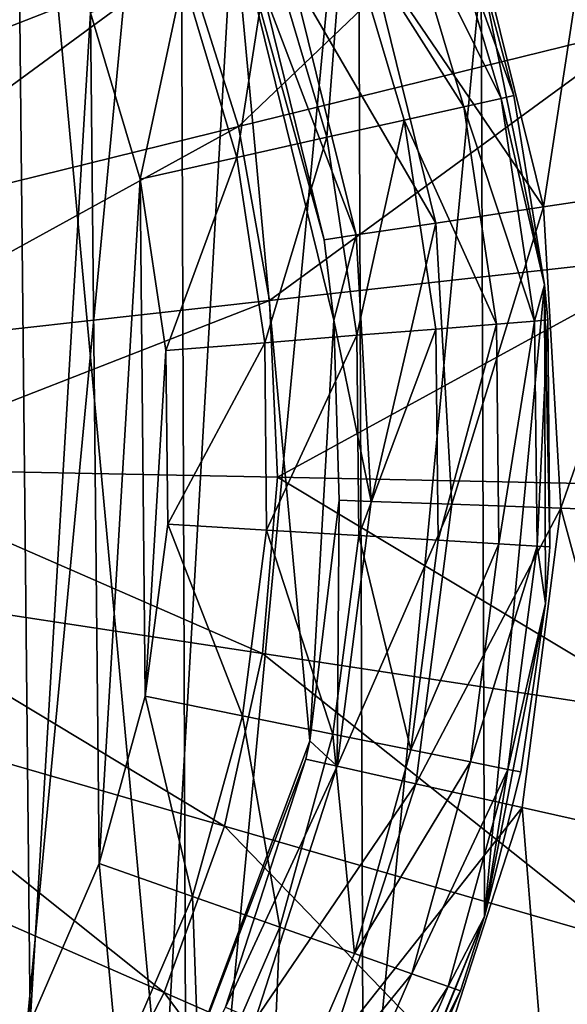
# Model space of a CAD drawing. Header units: millimetres. Extents: x 64 to 3333, y 103 to 3347.
# Tile 194 of 256: x 3093.48 to 3100.63, y 855.91 to 868.77. Entities that reach past the tile are written whole.
import ezdxf

# ---------------------------------------------------------------- set-up
doc = ezdxf.new("R2010")
doc.units = ezdxf.units.MM
doc.header["$LTSCALE"] = 25.4
doc.layers.get('0').update_dxf_attribs({"true_color": 0xff5454})

# ---------------------------------------------------------------- blocks, each defined once
blk = doc.blocks.new('SPIDER-6785-9743.STL')
at = {"color": 0}
mesh = blk.add_polyface(dxfattribs=at)
corners = [(3058.837, 869.241, 114.71), (3058.054, 860.987, 114.71), (3058.039, 865.152, 114.71), (3058.882, 856.904, 114.71), (3060.417, 873.096, 114.71), (3060.49, 853.061, 114.71), (3062.718, 876.568, 114.71), (3062.818, 849.606, 114.71), (3065.653, 879.524, 114.71), (3065.774, 846.671, 114.71), (3069.108, 881.851, 114.71), (3069.246, 844.37, 114.71), (3072.951, 883.46, 114.71), (3073.101, 842.79, 114.71), (3077.033, 884.287, 114.71), (3077.189, 841.992, 114.71), (3081.199, 884.303, 114.71), (3081.355, 842.008, 114.71), (3085.288, 883.505, 114.71), (3085.438, 842.835, 114.71), (3089.142, 881.925, 114.71), (3089.281, 844.444, 114.71), (3092.615, 879.624, 114.71), (3092.736, 846.771, 114.71), (3095.571, 876.689, 114.71), (3095.67, 849.727, 114.71), (3097.898, 873.234, 114.71), (3097.972, 853.199, 114.71), (3099.506, 869.391, 114.71), (3099.552, 857.054, 114.71), (3100.334, 865.308, 114.71), (3100.349, 861.143, 114.71)]
mesh.append_faces([[corners[k] for k in face] for face in [(0, 1, 2), (29, 30, 31)]], dxfattribs={"vtx0": -1, "color": 0})
mesh.append_faces([[corners[k] for k in face] for face in [(1, 0, 3), (3, 4, 5), (5, 6, 7), (7, 8, 9), (9, 10, 11), (11, 12, 13), (13, 14, 15), (15, 16, 17), (17, 18, 19), (19, 20, 21), (21, 22, 23), (23, 24, 25), (25, 26, 27), (27, 28, 29)]], dxfattribs={"vtx0": -1, "vtx1": -1, "color": 0})
mesh.append_faces([[corners[k] for k in face] for face in [(3, 0, 4), (5, 4, 6), (7, 6, 8), (9, 8, 10), (11, 10, 12), (13, 12, 14), (15, 14, 16), (17, 16, 18), (19, 18, 20), (21, 20, 22), (23, 22, 24), (25, 24, 26), (27, 26, 28), (29, 28, 30)]], dxfattribs={"vtx0": -1, "vtx2": -1, "color": 0})
at = {"color": 7, "true_color": 0xffffff}
mesh = blk.add_polyface(dxfattribs=at)
corners = [(3061.261, 858.727, 124.919), (3061.887, 869.597, 124.919), (3060.755, 864.209, 124.919), (3063.361, 853.638, 124.919), (3064.557, 874.412, 124.919), (3066.867, 849.393, 124.919), (3068.528, 878.226, 124.919), (3071.469, 846.371, 124.919), (3073.446, 880.7, 124.919), (3076.757, 844.839, 124.919), (3078.875, 881.614, 124.919), (3082.262, 844.934, 124.919), (3084.333, 880.888, 124.919), (3087.494, 846.648, 124.919), (3089.333, 878.585, 124.919), (3091.989, 849.827, 124.919), (3093.433, 874.911, 124.919), (3095.346, 854.19, 124.919), (3096.268, 870.191, 124.919), (3097.269, 859.349, 124.919), (3097.586, 864.846, 124.919)]
mesh.append_faces([[corners[k] for k in face] for face in [(0, 1, 2), (18, 19, 20)]], dxfattribs={"vtx0": -1, "color": 7})
mesh.append_faces([[corners[k] for k in face] for face in [(1, 3, 4), (4, 5, 6), (6, 7, 8), (8, 9, 10), (10, 11, 12), (12, 13, 14), (14, 15, 16), (16, 17, 18)]], dxfattribs={"vtx0": -1, "vtx1": -1, "color": 7})
mesh.append_faces([[corners[k] for k in face] for face in [(1, 0, 3), (4, 3, 5), (6, 5, 7), (8, 7, 9), (10, 9, 11), (12, 11, 13), (14, 13, 15), (16, 15, 17), (18, 17, 19)]], dxfattribs={"vtx0": -1, "vtx2": -1, "color": 7})
at = {"color": 0}
mesh = blk.add_polyface(dxfattribs=at)
corners = [(3063.126, 860.721, 179.71), (3063.08, 865.244, 179.71), (3062.945, 862.981, 179.71), (3063.529, 867.467, 179.71), (3063.62, 858.509, 179.71), (3064.282, 869.605, 179.71), (3064.417, 856.386, 179.71), (3065.326, 871.617, 179.71), (3065.502, 854.396, 179.71), (3066.64, 873.465, 179.71), (3066.854, 852.575, 179.71), (3068.198, 875.112, 179.71), (3068.445, 850.961, 179.71), (3069.97, 876.526, 179.71), (3070.246, 849.583, 179.71), (3071.922, 877.679, 179.71), (3072.22, 848.47, 179.71), (3074.015, 878.55, 179.71), (3074.331, 847.642, 179.71), (3076.209, 879.121, 179.71), (3076.536, 847.116, 179.71), (3078.461, 879.381, 179.71), (3078.793, 846.902, 179.71), (3080.728, 879.325, 179.71), (3081.058, 847.005, 179.71), (3082.964, 878.954, 179.71), (3083.287, 847.421, 179.71), (3085.127, 878.276, 179.71), (3085.436, 848.144, 179.71), (3087.175, 877.303, 179.71), (3087.463, 849.158, 179.71), (3089.067, 876.054, 179.71), (3089.329, 850.445, 179.71), (3090.767, 874.555, 179.71), (3090.999, 851.979, 179.71), (3092.242, 872.833, 179.71), (3092.438, 853.731, 179.71), (3093.463, 870.923, 179.71), (3093.619, 855.666, 179.71), (3094.407, 868.861, 179.71), (3094.52, 857.746, 179.71), (3095.054, 866.688, 179.71), (3095.123, 859.932, 179.71), (3095.392, 864.447, 179.71), (3095.416, 862.18, 179.71)]
mesh.append_faces([[corners[k] for k in face] for face in [(0, 1, 2), (43, 42, 44)]], dxfattribs={"vtx0": -1, "color": 0})
mesh.append_faces([[corners[k] for k in face] for face in [(1, 0, 3), (3, 4, 5), (5, 6, 7), (7, 8, 9), (9, 10, 11), (11, 12, 13), (13, 14, 15), (15, 16, 17), (17, 18, 19), (19, 20, 21), (21, 22, 23), (23, 24, 25), (25, 26, 27), (27, 28, 29), (29, 30, 31), (31, 32, 33), (33, 34, 35), (35, 36, 37), (37, 38, 39), (39, 40, 41), (41, 42, 43)]], dxfattribs={"vtx0": -1, "vtx1": -1, "color": 0})
mesh.append_faces([[corners[k] for k in face] for face in [(3, 0, 4), (5, 4, 6), (7, 6, 8), (9, 8, 10), (11, 10, 12), (13, 12, 14), (15, 14, 16), (17, 16, 18), (19, 18, 20), (21, 20, 22), (23, 22, 24), (25, 24, 26), (27, 26, 28), (29, 28, 30), (31, 30, 32), (33, 32, 34), (35, 34, 36), (37, 36, 38), (39, 38, 40), (41, 40, 42)]], dxfattribs={"vtx0": -1, "vtx2": -1, "color": 0})
at = {"color": 7, "true_color": 0xffffff}
mesh = blk.add_polyface(dxfattribs=at)
corners = [(3094.662, 871.667, 17.288), (3090.306, 867.49, 15.426), (3089.644, 868.903, 15.426), (3095.642, 869.576, 17.288)]
mesh.append_faces([[corners[k] for k in face] for face in [(0, 1, 2), (1, 0, 3)]], dxfattribs={"vtx0": -1, "color": 7})
mesh = blk.add_polyface(dxfattribs=at)
corners = [(3100.718, 871.56, 19.854), (3096.34, 867.374, 17.288), (3095.642, 869.576, 17.288), (3101.632, 868.678, 19.854)]
mesh.append_faces([[corners[k] for k in face] for face in [(0, 1, 2), (1, 0, 3)]], dxfattribs={"vtx0": -1, "color": 7})
mesh = blk.add_polyface(dxfattribs=at)
corners = [(3100.322, 866.325, 105.177), (3100.993, 870.713, 103.919), (3099.378, 870.153, 105.177), (3102.012, 866.579, 103.919)]
mesh.append_faces([[corners[k] for k in face] for face in [(0, 1, 2), (1, 0, 3)]], dxfattribs={"vtx0": -1, "color": 7})
at = {"color": 0}
mesh = blk.add_polyface(dxfattribs=at)
corners = [(3099.767, 867.741, 176.004), (3098.46, 870.384, 177.21), (3099.28, 867.632, 177.21), (3098.928, 870.559, 176.004)]
mesh.append_faces([[corners[k] for k in face] for face in [(0, 1, 2), (1, 0, 3)]], dxfattribs={"vtx0": -1, "color": 0})
mesh = blk.add_polyface(dxfattribs=at)
corners = [(3098.928, 870.559, 176.004), (3099.767, 867.741, 176.004), (3099.934, 867.778, 174.71)]
mesh.append_faces([[corners[k] for k in face] for face in [(0, 1, 2)]], dxfattribs={"color": 0})
mesh = blk.add_polyface(dxfattribs=at)
corners = [(3098.928, 870.559, 176.004), (3099.934, 867.778, 174.71), (3099.506, 869.391, 174.71)]
mesh.append_faces([[corners[k] for k in face] for face in [(0, 1, 2)]], dxfattribs={"color": 0})
mesh = blk.add_polyface(dxfattribs=at)
corners = [(3099.28, 867.632, 177.21), (3097.716, 870.104, 178.246), (3098.504, 867.459, 178.246), (3098.46, 870.384, 177.21)]
mesh.append_faces([[corners[k] for k in face] for face in [(0, 1, 2), (1, 0, 3)]], dxfattribs={"vtx0": -1, "color": 0})
at = {"color": 7, "true_color": 0xffffff}
mesh = blk.add_polyface(dxfattribs=at)
corners = [(3097.458, 865.894, 110.691), (3096.268, 870.191, 124.919), (3097.586, 864.846, 124.919), (3096.643, 869.203, 110.691)]
mesh.append_faces([[corners[k] for k in face] for face in [(0, 1, 2), (1, 0, 3)]], dxfattribs={"vtx0": -1, "color": 7})
at = {"color": 0}
mesh = blk.add_polyface(dxfattribs=at)
corners = [(3097.494, 867.233, 179.04), (3097.716, 870.104, 178.246), (3096.747, 869.74, 179.04), (3098.504, 867.459, 178.246)]
mesh.append_faces([[corners[k] for k in face] for face in [(0, 1, 2), (1, 0, 3)]], dxfattribs={"vtx0": -1, "color": 0})
at = {"color": 7, "true_color": 0xffffff}
mesh = blk.add_polyface(dxfattribs=at)
corners = [(3100.322, 866.325, 105.177), (3098.035, 869.687, 106.87), (3098.916, 866.113, 106.87), (3099.378, 870.153, 105.177)]
mesh.append_faces([[corners[k] for k in face] for face in [(0, 1, 2), (1, 0, 3)]], dxfattribs={"vtx0": -1, "color": 7})
at = {"color": 0}
mesh = blk.add_polyface(dxfattribs=at)
corners = [(3096.317, 866.971, 179.54), (3096.747, 869.74, 179.04), (3095.618, 869.316, 179.54), (3097.494, 867.233, 179.04)]
mesh.append_faces([[corners[k] for k in face] for face in [(0, 1, 2), (1, 0, 3)]], dxfattribs={"vtx0": -1, "color": 0})
at = {"color": 7, "true_color": 0xffffff}
mesh = blk.add_polyface(dxfattribs=at)
corners = [(3098.916, 866.113, 106.87), (3097.041, 869.342, 108.956), (3097.875, 865.957, 108.956), (3098.035, 869.687, 106.87)]
mesh.append_faces([[corners[k] for k in face] for face in [(0, 1, 2), (1, 0, 3)]], dxfattribs={"vtx0": -1, "color": 7})
mesh = blk.add_polyface(dxfattribs=at)
corners = [(3095.642, 869.576, 17.288), (3090.777, 866.003, 15.426), (3090.306, 867.49, 15.426), (3096.34, 867.374, 17.288)]
mesh.append_faces([[corners[k] for k in face] for face in [(0, 1, 2), (1, 0, 3)]], dxfattribs={"vtx0": -1, "color": 7})
at = {"color": 0}
mesh = blk.add_polyface(dxfattribs=at)
corners = [(3095.054, 866.688, 179.71), (3095.618, 869.316, 179.54), (3094.407, 868.861, 179.71), (3096.317, 866.971, 179.54)]
mesh.append_faces([[corners[k] for k in face] for face in [(0, 1, 2), (1, 0, 3)]], dxfattribs={"vtx0": -1, "color": 0})
at = {"color": 7, "true_color": 0xffffff}
mesh = blk.add_polyface(dxfattribs=at)
corners = [(3097.875, 865.957, 108.956), (3096.643, 869.203, 110.691), (3097.458, 865.894, 110.691), (3097.041, 869.342, 108.956)]
mesh.append_faces([[corners[k] for k in face] for face in [(0, 1, 2), (1, 0, 3)]], dxfattribs={"vtx0": -1, "color": 7})
at = {"color": 0}
mesh = blk.add_polyface(dxfattribs=at)
corners = [(3099.506, 869.391, 114.71), (3099.934, 867.778, 174.71), (3100.334, 865.308, 114.71)]
mesh.append_faces([[corners[k] for k in face] for face in [(0, 1, 2)]], dxfattribs={"color": 0})
mesh = blk.add_polyface(dxfattribs=at)
corners = [(3099.506, 869.391, 174.71), (3099.934, 867.778, 174.71), (3099.506, 869.391, 114.71)]
mesh.append_faces([[corners[k] for k in face] for face in [(0, 1, 2)]], dxfattribs={"color": 0})
at = {"color": 7, "true_color": 0xffffff}
mesh = blk.add_polyface(dxfattribs=at)
corners = [(3101.632, 868.678, 19.854), (3096.745, 865.1, 17.288), (3096.34, 867.374, 17.288), (3102.162, 865.702, 19.854)]
mesh.append_faces([[corners[k] for k in face] for face in [(0, 1, 2), (1, 0, 3)]], dxfattribs={"vtx0": -1, "color": 7})
at = {"color": 0}
mesh = blk.add_polyface(dxfattribs=at)
corners = [(3100.206, 864.833, 176.004), (3099.28, 867.632, 177.21), (3099.708, 864.793, 177.21), (3099.767, 867.741, 176.004)]
mesh.append_faces([[corners[k] for k in face] for face in [(0, 1, 2), (1, 0, 3)]], dxfattribs={"vtx0": -1, "color": 0})
mesh = blk.add_polyface(dxfattribs=at)
corners = [(3099.934, 867.778, 174.71), (3099.767, 867.741, 176.004), (3100.334, 865.308, 174.71)]
mesh.append_faces([[corners[k] for k in face] for face in [(0, 1, 2)]], dxfattribs={"color": 0})
mesh = blk.add_polyface(dxfattribs=at)
corners = [(3099.767, 867.741, 176.004), (3100.206, 864.833, 176.004), (3100.334, 865.308, 174.71)]
mesh.append_faces([[corners[k] for k in face] for face in [(0, 1, 2)]], dxfattribs={"color": 0})
mesh = blk.add_polyface(dxfattribs=at)
corners = [(3099.934, 867.778, 174.71), (3100.334, 865.308, 174.71), (3100.334, 865.308, 114.71)]
mesh.append_faces([[corners[k] for k in face] for face in [(0, 1, 2)]], dxfattribs={"color": 0})
mesh = blk.add_polyface(dxfattribs=at)
corners = [(3099.708, 864.793, 177.21), (3098.504, 867.459, 178.246), (3098.917, 864.729, 178.246), (3099.28, 867.632, 177.21)]
mesh.append_faces([[corners[k] for k in face] for face in [(0, 1, 2), (1, 0, 3)]], dxfattribs={"vtx0": -1, "color": 0})
at = {"color": 7, "true_color": 0xffffff}
mesh = blk.add_polyface(dxfattribs=at)
corners = [(3096.34, 867.374, 17.288), (3091.051, 864.466, 15.426), (3090.777, 866.003, 15.426), (3096.745, 865.1, 17.288)]
mesh.append_faces([[corners[k] for k in face] for face in [(0, 1, 2), (1, 0, 3)]], dxfattribs={"vtx0": -1, "color": 7})
at = {"color": 0}
mesh = blk.add_polyface(dxfattribs=at)
corners = [(3097.884, 864.647, 179.04), (3098.504, 867.459, 178.246), (3097.494, 867.233, 179.04), (3098.917, 864.729, 178.246)]
mesh.append_faces([[corners[k] for k in face] for face in [(0, 1, 2), (1, 0, 3)]], dxfattribs={"vtx0": -1, "color": 0})
mesh = blk.add_polyface(dxfattribs=at)
corners = [(3096.682, 864.55, 179.54), (3097.494, 867.233, 179.04), (3096.317, 866.971, 179.54), (3097.884, 864.647, 179.04)]
mesh.append_faces([[corners[k] for k in face] for face in [(0, 1, 2), (1, 0, 3)]], dxfattribs={"vtx0": -1, "color": 0})
mesh = blk.add_polyface(dxfattribs=at)
corners = [(3095.392, 864.447, 179.71), (3096.317, 866.971, 179.54), (3095.054, 866.688, 179.71), (3096.682, 864.55, 179.54)]
mesh.append_faces([[corners[k] for k in face] for face in [(0, 1, 2), (1, 0, 3)]], dxfattribs={"vtx0": -1, "color": 0})
at = {"color": 7, "true_color": 0xffffff}
mesh = blk.add_polyface(dxfattribs=at)
corners = [(3100.546, 862.389, 105.177), (3102.012, 866.579, 103.919), (3100.322, 866.325, 105.177), (3102.254, 862.328, 103.919)]
mesh.append_faces([[corners[k] for k in face] for face in [(0, 1, 2), (1, 0, 3)]], dxfattribs={"vtx0": -1, "color": 7})
mesh = blk.add_polyface(dxfattribs=at)
corners = [(3100.322, 866.325, 105.177), (3099.125, 862.439, 106.87), (3100.546, 862.389, 105.177), (3098.916, 866.113, 106.87)]
mesh.append_faces([[corners[k] for k in face] for face in [(0, 1, 2), (1, 0, 3)]], dxfattribs={"vtx0": -1, "color": 7})
mesh = blk.add_polyface(dxfattribs=at)
corners = [(3098.916, 866.113, 106.87), (3098.073, 862.476, 108.956), (3099.125, 862.439, 106.87), (3097.875, 865.957, 108.956)]
mesh.append_faces([[corners[k] for k in face] for face in [(0, 1, 2), (1, 0, 3)]], dxfattribs={"vtx0": -1, "color": 7})
mesh = blk.add_polyface(dxfattribs=at)
corners = [(3097.875, 865.957, 108.956), (3097.458, 865.894, 110.691), (3097.586, 864.846, 110.691)]
mesh.append_faces([[corners[k] for k in face] for face in [(0, 1, 2)]], dxfattribs={"color": 7})
mesh = blk.add_polyface(dxfattribs=at)
corners = [(3097.875, 865.957, 108.956), (3097.586, 864.846, 110.691), (3098.073, 862.476, 108.956)]
mesh.append_faces([[corners[k] for k in face] for face in [(0, 1, 2)]], dxfattribs={"color": 7})
mesh = blk.add_polyface(dxfattribs=at)
corners = [(3097.458, 865.894, 110.691), (3097.586, 864.846, 124.919), (3097.586, 864.846, 110.691)]
mesh.append_faces([[corners[k] for k in face] for face in [(0, 1, 2)]], dxfattribs={"color": 7})
mesh = blk.add_polyface(dxfattribs=at)
corners = [(3102.162, 865.702, 19.854), (3096.85, 862.792, 17.288), (3096.745, 865.1, 17.288), (3102.299, 862.682, 19.854)]
mesh.append_faces([[corners[k] for k in face] for face in [(0, 1, 2), (1, 0, 3)]], dxfattribs={"vtx0": -1, "color": 7})
at = {"color": 0}
mesh = blk.add_polyface(dxfattribs=at)
corners = [(3100.334, 865.308, 174.71), (3100.206, 864.833, 176.004), (3100.376, 864.847, 174.71)]
mesh.append_faces([[corners[k] for k in face] for face in [(0, 1, 2)]], dxfattribs={"color": 0})
mesh = blk.add_polyface(dxfattribs=at)
corners = [(3100.334, 865.308, 174.71), (3100.376, 864.847, 174.71), (3100.334, 865.308, 114.71)]
mesh.append_faces([[corners[k] for k in face] for face in [(0, 1, 2)]], dxfattribs={"color": 0})
mesh = blk.add_polyface(dxfattribs=at)
corners = [(3100.334, 865.308, 114.71), (3100.376, 864.847, 174.71), (3100.406, 861.882, 174.71)]
mesh.append_faces([[corners[k] for k in face] for face in [(0, 1, 2)]], dxfattribs={"color": 0})
mesh = blk.add_polyface(dxfattribs=at)
corners = [(3100.334, 865.308, 114.71), (3100.406, 861.882, 174.71), (3100.349, 861.143, 114.71)]
mesh.append_faces([[corners[k] for k in face] for face in [(0, 1, 2)]], dxfattribs={"color": 0})
at = {"color": 7, "true_color": 0xffffff}
mesh = blk.add_polyface(dxfattribs=at)
corners = [(3096.745, 865.1, 17.288), (3091.122, 862.907, 15.426), (3091.051, 864.466, 15.426), (3096.85, 862.792, 17.288)]
mesh.append_faces([[corners[k] for k in face] for face in [(0, 1, 2), (1, 0, 3)]], dxfattribs={"vtx0": -1, "color": 7})
mesh = blk.add_polyface(dxfattribs=at)
corners = [(3097.586, 864.846, 124.919), (3097.269, 859.349, 124.919), (3097.652, 862.491, 110.691)]
mesh.append_faces([[corners[k] for k in face] for face in [(0, 1, 2)]], dxfattribs={"color": 7})
mesh = blk.add_polyface(dxfattribs=at)
corners = [(3097.586, 864.846, 110.691), (3097.652, 862.491, 110.691), (3098.073, 862.476, 108.956)]
mesh.append_faces([[corners[k] for k in face] for face in [(0, 1, 2)]], dxfattribs={"color": 7})
mesh = blk.add_polyface(dxfattribs=at)
corners = [(3097.586, 864.846, 124.919), (3097.652, 862.491, 110.691), (3097.586, 864.846, 110.691)]
mesh.append_faces([[corners[k] for k in face] for face in [(0, 1, 2)]], dxfattribs={"color": 7})
at = {"color": 0}
mesh = blk.add_polyface(dxfattribs=at)
corners = [(3099.708, 864.793, 177.21), (3098.945, 861.969, 178.246), (3099.738, 861.922, 177.21), (3098.917, 864.729, 178.246)]
mesh.append_faces([[corners[k] for k in face] for face in [(0, 1, 2), (1, 0, 3)]], dxfattribs={"vtx0": -1, "color": 0})
mesh = blk.add_polyface(dxfattribs=at)
corners = [(3100.206, 864.833, 176.004), (3099.738, 861.922, 177.21), (3100.237, 861.892, 176.004), (3099.708, 864.793, 177.21)]
mesh.append_faces([[corners[k] for k in face] for face in [(0, 1, 2), (1, 0, 3)]], dxfattribs={"vtx0": -1, "color": 0})
mesh = blk.add_polyface(dxfattribs=at)
corners = [(3100.376, 864.847, 174.71), (3100.237, 861.892, 176.004), (3100.406, 861.882, 174.71), (3100.206, 864.833, 176.004)]
mesh.append_faces([[corners[k] for k in face] for face in [(0, 1, 2), (1, 0, 3)]], dxfattribs={"vtx0": -1, "color": 0})
mesh = blk.add_polyface(dxfattribs=at)
corners = [(3096.707, 862.103, 179.54), (3097.884, 864.647, 179.04), (3096.682, 864.55, 179.54), (3097.911, 862.031, 179.04)]
mesh.append_faces([[corners[k] for k in face] for face in [(0, 1, 2), (1, 0, 3)]], dxfattribs={"vtx0": -1, "color": 0})
mesh = blk.add_polyface(dxfattribs=at)
corners = [(3097.911, 862.031, 179.04), (3098.917, 864.729, 178.246), (3097.884, 864.647, 179.04), (3098.945, 861.969, 178.246)]
mesh.append_faces([[corners[k] for k in face] for face in [(0, 1, 2), (1, 0, 3)]], dxfattribs={"vtx0": -1, "color": 0})
mesh = blk.add_polyface(dxfattribs=at)
corners = [(3095.416, 862.18, 179.71), (3096.682, 864.55, 179.54), (3095.392, 864.447, 179.71), (3096.707, 862.103, 179.54)]
mesh.append_faces([[corners[k] for k in face] for face in [(0, 1, 2), (1, 0, 3)]], dxfattribs={"vtx0": -1, "color": 0})
at = {"color": 7, "true_color": 0xffffff}
mesh = blk.add_polyface(dxfattribs=at)
corners = [(3091.122, 862.907, 15.426), (3096.652, 860.491, 17.288), (3090.988, 861.353, 15.426), (3096.85, 862.792, 17.288)]
mesh.append_faces([[corners[k] for k in face] for face in [(0, 1, 2), (1, 0, 3)]], dxfattribs={"vtx0": -1, "color": 7})
mesh = blk.add_polyface(dxfattribs=at)
corners = [(3096.85, 862.792, 17.288), (3102.041, 859.671, 19.854), (3096.652, 860.491, 17.288), (3102.299, 862.682, 19.854)]
mesh.append_faces([[corners[k] for k in face] for face in [(0, 1, 2), (1, 0, 3)]], dxfattribs={"vtx0": -1, "color": 7})
mesh = blk.add_polyface(dxfattribs=at)
corners = [(3097.652, 862.491, 110.691), (3097.269, 859.349, 110.691), (3097.628, 859.019, 108.956)]
mesh.append_faces([[corners[k] for k in face] for face in [(0, 1, 2)]], dxfattribs={"color": 7})
mesh = blk.add_polyface(dxfattribs=at)
corners = [(3097.652, 862.491, 110.691), (3097.269, 859.349, 124.919), (3097.269, 859.349, 110.691)]
mesh.append_faces([[corners[k] for k in face] for face in [(0, 1, 2)]], dxfattribs={"color": 7})
mesh = blk.add_polyface(dxfattribs=at)
corners = [(3097.652, 862.491, 110.691), (3097.628, 859.019, 108.956), (3098.073, 862.476, 108.956)]
mesh.append_faces([[corners[k] for k in face] for face in [(0, 1, 2)]], dxfattribs={"color": 7})
mesh = blk.add_polyface(dxfattribs=at)
corners = [(3099.125, 862.439, 106.87), (3097.628, 859.019, 108.956), (3098.656, 858.789, 106.87), (3098.073, 862.476, 108.956)]
mesh.append_faces([[corners[k] for k in face] for face in [(0, 1, 2), (1, 0, 3)]], dxfattribs={"vtx0": -1, "color": 7})
mesh = blk.add_polyface(dxfattribs=at)
corners = [(3100.546, 862.389, 105.177), (3098.656, 858.789, 106.87), (3100.043, 858.478, 105.177), (3099.125, 862.439, 106.87)]
mesh.append_faces([[corners[k] for k in face] for face in [(0, 1, 2), (1, 0, 3)]], dxfattribs={"vtx0": -1, "color": 7})
mesh = blk.add_polyface(dxfattribs=at)
corners = [(3101.711, 858.105, 103.919), (3100.546, 862.389, 105.177), (3100.043, 858.478, 105.177), (3102.254, 862.328, 103.919)]
mesh.append_faces([[corners[k] for k in face] for face in [(0, 1, 2), (1, 0, 3)]], dxfattribs={"vtx0": -1, "color": 7})
at = {"color": 0}
mesh = blk.add_polyface(dxfattribs=at)
corners = [(3096.391, 859.676, 179.54), (3095.416, 862.18, 179.71), (3095.123, 859.932, 179.71), (3096.707, 862.103, 179.54)]
mesh.append_faces([[corners[k] for k in face] for face in [(0, 1, 2), (1, 0, 3)]], dxfattribs={"vtx0": -1, "color": 0})
mesh = blk.add_polyface(dxfattribs=at)
corners = [(3097.573, 859.437, 179.04), (3096.707, 862.103, 179.54), (3096.391, 859.676, 179.54), (3097.911, 862.031, 179.04)]
mesh.append_faces([[corners[k] for k in face] for face in [(0, 1, 2), (1, 0, 3)]], dxfattribs={"vtx0": -1, "color": 0})
mesh = blk.add_polyface(dxfattribs=at)
corners = [(3098.589, 859.232, 178.246), (3097.911, 862.031, 179.04), (3097.573, 859.437, 179.04), (3098.945, 861.969, 178.246)]
mesh.append_faces([[corners[k] for k in face] for face in [(0, 1, 2), (1, 0, 3)]], dxfattribs={"vtx0": -1, "color": 0})
mesh = blk.add_polyface(dxfattribs=at)
corners = [(3099.738, 861.922, 177.21), (3098.589, 859.232, 178.246), (3099.367, 859.075, 177.21), (3098.945, 861.969, 178.246)]
mesh.append_faces([[corners[k] for k in face] for face in [(0, 1, 2), (1, 0, 3)]], dxfattribs={"vtx0": -1, "color": 0})
mesh = blk.add_polyface(dxfattribs=at)
corners = [(3100.237, 861.892, 176.004), (3099.367, 859.075, 177.21), (3099.857, 858.976, 176.004), (3099.738, 861.922, 177.21)]
mesh.append_faces([[corners[k] for k in face] for face in [(0, 1, 2), (1, 0, 3)]], dxfattribs={"vtx0": -1, "color": 0})
mesh = blk.add_polyface(dxfattribs=at)
corners = [(3100.237, 861.892, 176.004), (3099.857, 858.976, 176.004), (3100.349, 861.143, 174.71)]
mesh.append_faces([[corners[k] for k in face] for face in [(0, 1, 2)]], dxfattribs={"color": 0})
mesh = blk.add_polyface(dxfattribs=at)
corners = [(3100.237, 861.892, 176.004), (3100.349, 861.143, 174.71), (3100.406, 861.882, 174.71)]
mesh.append_faces([[corners[k] for k in face] for face in [(0, 1, 2)]], dxfattribs={"color": 0})
mesh = blk.add_polyface(dxfattribs=at)
corners = [(3100.406, 861.882, 174.71), (3100.349, 861.143, 174.71), (3100.349, 861.143, 114.71)]
mesh.append_faces([[corners[k] for k in face] for face in [(0, 1, 2)]], dxfattribs={"color": 0})
at = {"color": 7, "true_color": 0xffffff}
mesh = blk.add_polyface(dxfattribs=at)
corners = [(3090.988, 861.353, 15.426), (3096.156, 858.235, 17.288), (3090.653, 859.829, 15.426), (3096.652, 860.491, 17.288)]
mesh.append_faces([[corners[k] for k in face] for face in [(0, 1, 2), (1, 0, 3)]], dxfattribs={"vtx0": -1, "color": 7})
at = {"color": 0}
mesh = blk.add_polyface(dxfattribs=at)
corners = [(3100.349, 861.143, 114.71), (3100.024, 858.942, 174.71), (3099.552, 857.054, 114.71)]
mesh.append_faces([[corners[k] for k in face] for face in [(0, 1, 2)]], dxfattribs={"color": 0})
mesh = blk.add_polyface(dxfattribs=at)
corners = [(3100.349, 861.143, 174.71), (3099.857, 858.976, 176.004), (3100.024, 858.942, 174.71)]
mesh.append_faces([[corners[k] for k in face] for face in [(0, 1, 2)]], dxfattribs={"color": 0})
mesh = blk.add_polyface(dxfattribs=at)
corners = [(3100.349, 861.143, 174.71), (3100.024, 858.942, 174.71), (3100.349, 861.143, 114.71)]
mesh.append_faces([[corners[k] for k in face] for face in [(0, 1, 2)]], dxfattribs={"color": 0})
at = {"color": 7, "true_color": 0xffffff}
mesh = blk.add_polyface(dxfattribs=at)
corners = [(3096.652, 860.491, 17.288), (3101.391, 856.718, 19.854), (3096.156, 858.235, 17.288), (3102.041, 859.671, 19.854)]
mesh.append_faces([[corners[k] for k in face] for face in [(0, 1, 2), (1, 0, 3)]], dxfattribs={"vtx0": -1, "color": 7})
at = {"color": 0}
mesh = blk.add_polyface(dxfattribs=at)
corners = [(3095.741, 857.316, 179.54), (3095.123, 859.932, 179.71), (3094.52, 857.746, 179.71), (3096.391, 859.676, 179.54)]
mesh.append_faces([[corners[k] for k in face] for face in [(0, 1, 2), (1, 0, 3)]], dxfattribs={"vtx0": -1, "color": 0})
at = {"color": 7, "true_color": 0xffffff}
mesh = blk.add_polyface(dxfattribs=at)
corners = [(3090.653, 859.829, 15.426), (3095.37, 856.063, 17.288), (3090.122, 858.361, 15.426), (3096.156, 858.235, 17.288)]
mesh.append_faces([[corners[k] for k in face] for face in [(0, 1, 2), (1, 0, 3)]], dxfattribs={"vtx0": -1, "color": 7})
at = {"color": 0}
mesh = blk.add_polyface(dxfattribs=at)
corners = [(3096.878, 856.915, 179.04), (3096.391, 859.676, 179.54), (3095.741, 857.316, 179.54), (3097.573, 859.437, 179.04)]
mesh.append_faces([[corners[k] for k in face] for face in [(0, 1, 2), (1, 0, 3)]], dxfattribs={"vtx0": -1, "color": 0})
mesh = blk.add_polyface(dxfattribs=at)
corners = [(3097.855, 856.571, 178.246), (3097.573, 859.437, 179.04), (3096.878, 856.915, 179.04), (3098.589, 859.232, 178.246)]
mesh.append_faces([[corners[k] for k in face] for face in [(0, 1, 2), (1, 0, 3)]], dxfattribs={"vtx0": -1, "color": 0})
at = {"color": 7, "true_color": 0xffffff}
mesh = blk.add_polyface(dxfattribs=at)
corners = [(3097.269, 859.349, 124.919), (3095.346, 854.19, 124.919), (3097.217, 859.111, 110.691)]
mesh.append_faces([[corners[k] for k in face] for face in [(0, 1, 2)]], dxfattribs={"color": 7})
mesh = blk.add_polyface(dxfattribs=at)
corners = [(3097.269, 859.349, 110.691), (3097.217, 859.111, 110.691), (3097.628, 859.019, 108.956)]
mesh.append_faces([[corners[k] for k in face] for face in [(0, 1, 2)]], dxfattribs={"color": 7})
mesh = blk.add_polyface(dxfattribs=at)
corners = [(3097.269, 859.349, 124.919), (3097.217, 859.111, 110.691), (3097.269, 859.349, 110.691)]
mesh.append_faces([[corners[k] for k in face] for face in [(0, 1, 2)]], dxfattribs={"color": 7})
at = {"color": 0}
mesh = blk.add_polyface(dxfattribs=at)
corners = [(3099.367, 859.075, 177.21), (3097.855, 856.571, 178.246), (3098.604, 856.307, 177.21), (3098.589, 859.232, 178.246)]
mesh.append_faces([[corners[k] for k in face] for face in [(0, 1, 2), (1, 0, 3)]], dxfattribs={"vtx0": -1, "color": 0})
at = {"color": 7, "true_color": 0xffffff}
mesh = blk.add_polyface(dxfattribs=at)
corners = [(3097.217, 859.111, 110.691), (3095.346, 854.19, 124.919), (3096.169, 855.868, 110.691)]
mesh.append_faces([[corners[k] for k in face] for face in [(0, 1, 2)]], dxfattribs={"color": 7})
mesh = blk.add_polyface(dxfattribs=at)
corners = [(3097.628, 859.019, 108.956), (3096.169, 855.868, 110.691), (3096.556, 855.702, 108.956), (3097.217, 859.111, 110.691)]
mesh.append_faces([[corners[k] for k in face] for face in [(0, 1, 2), (1, 0, 3)]], dxfattribs={"vtx0": -1, "color": 7})
mesh = blk.add_polyface(dxfattribs=at)
corners = [(3098.656, 858.789, 106.87), (3096.556, 855.702, 108.956), (3097.523, 855.287, 106.87), (3097.628, 859.019, 108.956)]
mesh.append_faces([[corners[k] for k in face] for face in [(0, 1, 2), (1, 0, 3)]], dxfattribs={"vtx0": -1, "color": 7})
at = {"color": 0}
mesh = blk.add_polyface(dxfattribs=at)
corners = [(3099.857, 858.976, 176.004), (3098.604, 856.307, 177.21), (3099.075, 856.141, 176.004), (3099.367, 859.075, 177.21)]
mesh.append_faces([[corners[k] for k in face] for face in [(0, 1, 2), (1, 0, 3)]], dxfattribs={"vtx0": -1, "color": 0})
mesh = blk.add_polyface(dxfattribs=at)
corners = [(3099.857, 858.976, 176.004), (3099.075, 856.141, 176.004), (3099.552, 857.054, 174.71)]
mesh.append_faces([[corners[k] for k in face] for face in [(0, 1, 2)]], dxfattribs={"color": 0})
mesh = blk.add_polyface(dxfattribs=at)
corners = [(3099.857, 858.976, 176.004), (3099.552, 857.054, 174.71), (3100.024, 858.942, 174.71)]
mesh.append_faces([[corners[k] for k in face] for face in [(0, 1, 2)]], dxfattribs={"color": 0})
mesh = blk.add_polyface(dxfattribs=at)
corners = [(3100.024, 858.942, 174.71), (3099.552, 857.054, 174.71), (3099.552, 857.054, 114.71)]
mesh.append_faces([[corners[k] for k in face] for face in [(0, 1, 2)]], dxfattribs={"color": 0})
at = {"color": 7, "true_color": 0xffffff}
mesh = blk.add_polyface(dxfattribs=at)
corners = [(3100.043, 858.478, 105.177), (3097.523, 855.287, 106.87), (3098.83, 854.727, 105.177), (3098.656, 858.789, 106.87)]
mesh.append_faces([[corners[k] for k in face] for face in [(0, 1, 2), (1, 0, 3)]], dxfattribs={"vtx0": -1, "color": 7})
mesh = blk.add_polyface(dxfattribs=at)
corners = [(3100.401, 854.053, 103.919), (3100.043, 858.478, 105.177), (3098.83, 854.727, 105.177), (3101.711, 858.105, 103.919)]
mesh.append_faces([[corners[k] for k in face] for face in [(0, 1, 2), (1, 0, 3)]], dxfattribs={"vtx0": -1, "color": 7})
mesh = blk.add_polyface(dxfattribs=at)
corners = [(3090.122, 858.361, 15.426), (3094.307, 854.012, 17.288), (3089.404, 856.976, 15.426), (3095.37, 856.063, 17.288)]
mesh.append_faces([[corners[k] for k in face] for face in [(0, 1, 2), (1, 0, 3)]], dxfattribs={"vtx0": -1, "color": 7})
mesh = blk.add_polyface(dxfattribs=at)
corners = [(3096.156, 858.235, 17.288), (3100.362, 853.876, 19.854), (3095.37, 856.063, 17.288), (3101.391, 856.718, 19.854)]
mesh.append_faces([[corners[k] for k in face] for face in [(0, 1, 2), (1, 0, 3)]], dxfattribs={"vtx0": -1, "color": 7})
mesh = blk.add_polyface(dxfattribs=at)
corners = [(3104.991, 851.848, 100.694), (3101.711, 858.105, 103.919), (3100.401, 854.053, 103.919)]
mesh.append_faces([[corners[k] for k in face] for face in [(0, 1, 2)]], dxfattribs={"color": 7})
at = {"color": 0}
mesh = blk.add_polyface(dxfattribs=at)
corners = [(3094.768, 855.07, 179.54), (3094.52, 857.746, 179.71), (3093.619, 855.666, 179.71), (3095.741, 857.316, 179.54)]
mesh.append_faces([[corners[k] for k in face] for face in [(0, 1, 2), (1, 0, 3)]], dxfattribs={"vtx0": -1, "color": 0})
mesh = blk.add_polyface(dxfattribs=at)
corners = [(3095.839, 854.515, 179.04), (3095.741, 857.316, 179.54), (3094.768, 855.07, 179.54), (3096.878, 856.915, 179.04)]
mesh.append_faces([[corners[k] for k in face] for face in [(0, 1, 2), (1, 0, 3)]], dxfattribs={"vtx0": -1, "color": 0})
mesh = blk.add_polyface(dxfattribs=at)
corners = [(3099.552, 857.054, 114.71), (3098.058, 853.364, 174.71), (3097.972, 853.199, 114.71)]
mesh.append_faces([[corners[k] for k in face] for face in [(0, 1, 2)]], dxfattribs={"color": 0})
mesh = blk.add_polyface(dxfattribs=at)
corners = [(3099.552, 857.054, 114.71), (3099.236, 856.084, 174.71), (3098.058, 853.364, 174.71)]
mesh.append_faces([[corners[k] for k in face] for face in [(0, 1, 2)]], dxfattribs={"color": 0})
mesh = blk.add_polyface(dxfattribs=at)
corners = [(3099.552, 857.054, 174.71), (3099.075, 856.141, 176.004), (3099.236, 856.084, 174.71)]
mesh.append_faces([[corners[k] for k in face] for face in [(0, 1, 2)]], dxfattribs={"color": 0})
mesh = blk.add_polyface(dxfattribs=at)
corners = [(3099.552, 857.054, 174.71), (3099.236, 856.084, 174.71), (3099.552, 857.054, 114.71)]
mesh.append_faces([[corners[k] for k in face] for face in [(0, 1, 2)]], dxfattribs={"color": 0})
at = {"color": 7, "true_color": 0xffffff}
mesh = blk.add_polyface(dxfattribs=at)
corners = [(3089.404, 856.976, 15.426), (3092.985, 852.118, 17.288), (3088.511, 855.696, 15.426), (3094.307, 854.012, 17.288)]
mesh.append_faces([[corners[k] for k in face] for face in [(0, 1, 2), (1, 0, 3)]], dxfattribs={"vtx0": -1, "color": 7})
at = {"color": 0}
mesh = blk.add_polyface(dxfattribs=at)
corners = [(3096.758, 854.038, 178.246), (3096.878, 856.915, 179.04), (3095.839, 854.515, 179.04), (3097.855, 856.571, 178.246)]
mesh.append_faces([[corners[k] for k in face] for face in [(0, 1, 2), (1, 0, 3)]], dxfattribs={"vtx0": -1, "color": 0})
at = {"color": 7, "true_color": 0xffffff}
mesh = blk.add_polyface(dxfattribs=at)
corners = [(3101.391, 856.718, 19.854), (3105.021, 851.835, 23.083), (3100.362, 853.876, 19.854), (3106.277, 855.303, 23.083)]
mesh.append_faces([[corners[k] for k in face] for face in [(0, 1, 2), (1, 0, 3)]], dxfattribs={"vtx0": -1, "color": 7})
at = {"color": 0}
mesh = blk.add_polyface(dxfattribs=at)
corners = [(3098.604, 856.307, 177.21), (3096.758, 854.038, 178.246), (3097.463, 853.672, 177.21), (3097.855, 856.571, 178.246)]
mesh.append_faces([[corners[k] for k in face] for face in [(0, 1, 2), (1, 0, 3)]], dxfattribs={"vtx0": -1, "color": 0})
mesh = blk.add_polyface(dxfattribs=at)
corners = [(3099.075, 856.141, 176.004), (3097.463, 853.672, 177.21), (3097.907, 853.442, 176.004), (3098.604, 856.307, 177.21)]
mesh.append_faces([[corners[k] for k in face] for face in [(0, 1, 2), (1, 0, 3)]], dxfattribs={"vtx0": -1, "color": 0})
at = {"color": 7, "true_color": 0xffffff}
mesh = blk.add_polyface(dxfattribs=at)
corners = [(3095.37, 856.063, 17.288), (3098.971, 851.192, 19.854), (3094.307, 854.012, 17.288), (3100.362, 853.876, 19.854)]
mesh.append_faces([[corners[k] for k in face] for face in [(0, 1, 2), (1, 0, 3)]], dxfattribs={"vtx0": -1, "color": 7})
at = {"color": 0}
mesh = blk.add_polyface(dxfattribs=at)
corners = [(3099.236, 856.084, 174.71), (3097.907, 853.442, 176.004), (3098.058, 853.364, 174.71), (3099.075, 856.141, 176.004)]
mesh.append_faces([[corners[k] for k in face] for face in [(0, 1, 2), (1, 0, 3)]], dxfattribs={"vtx0": -1, "color": 0})

msp = doc.modelspace()

# ---------------------------------------------------------------- block references
at = {"color": 250, "true_color": 0x262626}
msp.add_blockref('SPIDER-6785-9743.STL', (0, 0), dxfattribs=at)

doc.saveas('drawing.dxf')
